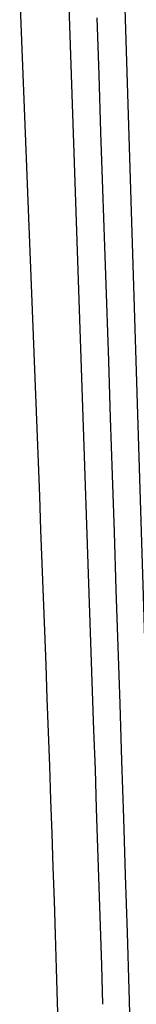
# Model space of a CAD drawing. Header units: millimetres. Extents: x 6 to 204, y 6 to 291.
# Tile 36 of 43: x 125.017 to 125.872, y 226.06 to 233.299. Entities that reach past the tile are written whole.
import ezdxf

# ---------------------------------------------------------------- set-up
doc = ezdxf.new("R2010")
doc.units = ezdxf.units.MM
doc.header["$LTSCALE"] = 19.36
doc.layers.get('0').update_dxf_attribs({"linetype": 'CONTINUOUS'})

msp = doc.modelspace()

# ---------------------------------------------------------------- linework, layer by layer
for p, q in [((126.0158, 226.1576), (125.5984, 239.5591)), ((125.3833, 233.2546), (125.3731, 233.5423)), ((125.0268, 233.2697), (125.0167, 233.5177)), ((125.5985, 232.8925), (125.5842, 233.3128)), ((125.0368, 233.0216), (125.0268, 233.2697)), ((125.3935, 232.9668), (125.3833, 233.2546)), ((125.0468, 232.7736), (125.0368, 233.0216)), ((125.4036, 232.6791), (125.3935, 232.9668)), ((125.6128, 232.4722), (125.5985, 232.8925)), ((125.0568, 232.5256), (125.0468, 232.7736)), ((125.4137, 232.3913), (125.4036, 232.6791)), ((125.0668, 232.2775), (125.0568, 232.5256)), ((125.627, 232.0519), (125.6128, 232.4722)), ((125.4238, 232.1035), (125.4137, 232.3913)), ((125.0767, 232.0295), (125.0668, 232.2775)), ((125.4338, 231.8158), (125.4238, 232.1035)), ((125.0866, 231.7815), (125.0767, 232.0295)), ((125.6412, 231.6316), (125.627, 232.0519)), ((125.4438, 231.528), (125.4338, 231.8158)), ((125.0965, 231.5334), (125.0866, 231.7815)), ((125.6554, 231.2114), (125.6412, 231.6316)), ((125.1063, 231.2854), (125.0965, 231.5334)), ((125.4538, 231.2402), (125.4438, 231.528)), ((125.116, 231.0374), (125.1063, 231.2854)), ((125.4636, 230.9524), (125.4538, 231.2402)), ((125.6695, 230.7911), (125.6554, 231.2114)), ((125.1256, 230.7893), (125.116, 231.0374)), ((125.4735, 230.6647), (125.4636, 230.9524)), ((125.1352, 230.5413), (125.1256, 230.7893)), ((125.6836, 230.3708), (125.6695, 230.7911)), ((125.4832, 230.3769), (125.4735, 230.6647)), ((125.1447, 230.2932), (125.1352, 230.5413)), ((125.493, 230.0891), (125.4832, 230.3769)), ((125.6976, 229.9505), (125.6836, 230.3708)), ((125.1541, 230.0452), (125.1447, 230.2932)), ((125.5027, 229.8013), (125.493, 230.0891)), ((125.1635, 229.7971), (125.1541, 230.0452)), ((125.7116, 229.5302), (125.6976, 229.9505)), ((125.1728, 229.5491), (125.1635, 229.7971)), ((125.5125, 229.5136), (125.5027, 229.8013)), ((125.1821, 229.301), (125.1728, 229.5491)), ((125.5222, 229.2258), (125.5125, 229.5136)), ((125.7254, 229.1099), (125.7116, 229.5302)), ((125.1914, 229.0529), (125.1821, 229.301)), ((125.532, 228.938), (125.5222, 229.2258)), ((125.7392, 228.6896), (125.7254, 229.1099)), ((125.2006, 228.8049), (125.1914, 229.0529)), ((125.5419, 228.6502), (125.532, 228.938)), ((125.2098, 228.5568), (125.2006, 228.8049)), ((125.7529, 228.2693), (125.7392, 228.6896)), ((125.5518, 228.3625), (125.5419, 228.6502)), ((125.219, 228.3088), (125.2098, 228.5568)), ((125.5617, 228.0747), (125.5518, 228.3625)), ((125.2281, 228.0607), (125.219, 228.3088)), ((125.7665, 227.849), (125.7529, 228.2693)), ((125.2371, 227.8126), (125.2281, 228.0607)), ((125.5716, 227.7869), (125.5617, 228.0747)), ((125.246, 227.5645), (125.2371, 227.8126)), ((125.78, 227.4287), (125.7665, 227.849)), ((125.5813, 227.4991), (125.5716, 227.7869)), ((125.2546, 227.3165), (125.246, 227.5645)), ((125.5909, 227.2114), (125.5813, 227.4991)), ((125.7934, 227.0084), (125.78, 227.4287)), ((125.263, 227.0684), (125.2546, 227.3165)), ((125.6003, 226.9236), (125.5909, 227.2114)), ((125.2712, 226.8203), (125.263, 227.0684)), ((125.8066, 226.588), (125.7934, 227.0084)), ((125.6093, 226.6358), (125.6003, 226.9236)), ((125.2791, 226.5722), (125.2712, 226.8203)), ((125.618, 226.3479), (125.6093, 226.6358)), ((125.8197, 226.1677), (125.8066, 226.588)), ((125.2866, 226.324), (125.2791, 226.5722)), ((125.2937, 226.0759), (125.2866, 226.324)), ((125.6262, 226.0601), (125.618, 226.3479)), ((125.8222, 226.0845), (125.8197, 226.1677)), ((125.2981, 225.9263), (125.2937, 226.0759)), ((125.8284, 225.886), (125.8222, 226.0845))]:
    msp.add_line(p, q)

doc.saveas('drawing.dxf')
